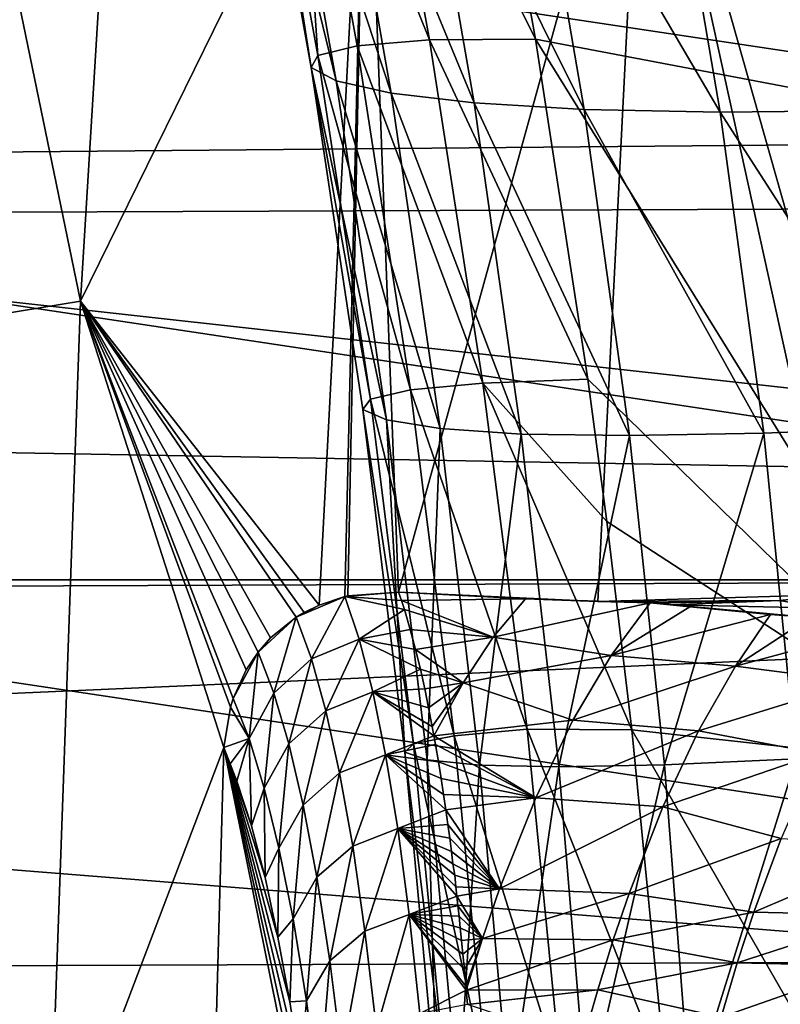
# Model space of a CAD drawing. Header units: metres. Extents: x -160 to 52, y -25 to 25.
# Tile 89 of 166: x -22.06 to -19.96, y 3.08 to 5.8. Entities that reach past the tile are written whole.
import ezdxf

# ---------------------------------------------------------------- set-up
doc = ezdxf.new("R2010")
doc.units = ezdxf.units.M
doc.layers.add('solid_509094_SW0001', color=7, linetype='CONTINUOUS')

msp = doc.modelspace()

# ---------------------------------------------------------------- linework, layer by layer
at = {"layer": 'solid_509094_SW0001'}
for points in [[(-21.746487, 7.469966, 209.113968), (-21.895008, 5.024688, 208.401169), (-22.369272, 7.318911, 209.669647)], [(-21.106997, 6.630644, 208.341766), (-21.895008, 5.024688, 208.401169), (-21.746487, 7.469966, 209.113968)], [(-21.895008, 5.024688, 208.401169), (-22.514791, 4.923085, 208.971252), (-22.369272, 7.318911, 209.669647)], [(-19.623159, 5.556776, 44.663551), (-20.820381, 6.762566, 38.808777), (-19.94128, 7.32616, 44.289997)], [(-159.199997, 7.026679, -23.470743), (-2.2, 7.026679, -23.470743), (-2.2, 4.25438, -24.12779)], [(-159.199997, 4.25438, -24.12779), (-159.199997, 7.026679, -23.470743), (-2.2, 4.25438, -24.12779)], [(-25.547476, 5.406938, 158.113846), (-14.657098, 5.50477, 205.164948), (-24.910534, 6.907792, 157.981125)], [(-24.910534, 6.907792, 157.981125), (-14.657098, 5.50477, 205.164948), (-14.093333, 6.712878, 205.303589)], [(-20.339478, 6.668826, 207.982071), (-19.5175, 6.81249, 207.785721), (-19.591875, 5.534066, 207.428772)], [(-19.623159, 5.556776, 44.663551), (-20.804657, 6.681691, 38.830025), (-20.820381, 6.762566, 38.808777)], [(-21.411369, 6.651367, 33.628117), (-21.303659, 6.677087, 35.203537), (-21.239246, 5.704686, 33.890923)], [(-21.303659, 6.677087, 35.203537), (-21.10181, 6.687989, 36.938061), (-20.930042, 5.747676, 37.184067)], [(-21.303659, 6.677087, 35.203537), (-20.930042, 5.747676, 37.184067), (-21.13064, 5.731235, 35.460396)], [(-21.303659, 6.677087, 35.203537), (-21.13064, 5.731235, 35.460396), (-21.239246, 5.704686, 33.890923)], [(-21.10181, 6.687989, 36.938061), (-20.637011, 5.750009, 39.058334), (-20.930042, 5.747676, 37.184067)], [(-21.10181, 6.687989, 36.938061), (-20.804657, 6.681691, 38.830025), (-20.637011, 5.750009, 39.058334)], [(-19.623159, 5.556776, 44.663551), (-20.637011, 5.750009, 39.058334), (-20.804657, 6.681691, 38.830025)], [(-21.427334, 6.614377, 32.208408), (-21.411369, 6.651367, 33.628117), (-21.257593, 5.671017, 32.473724)], [(-21.411369, 6.651367, 33.628117), (-21.239246, 5.704686, 33.890923), (-21.257593, 5.671017, 32.473724)], [(-21.106997, 6.630644, 208.341766), (-20.339478, 6.668826, 207.982071), (-21.015915, 4.220229, 207.629562)], [(-20.339478, 6.668826, 207.982071), (-20.465136, 4.194269, 207.376862), (-21.015915, 4.220229, 207.629562)], [(-20.339478, 6.668826, 207.982071), (-19.799286, 4.213419, 207.174988), (-20.465136, 4.194269, 207.376862)], [(-20.339478, 6.668826, 207.982071), (-19.650732, 4.236358, 207.146301), (-19.799286, 4.213419, 207.174988)], [(-20.339478, 6.668826, 207.982071), (-19.591875, 5.534066, 207.428772), (-19.650732, 4.236358, 207.146301)], [(-21.106997, 6.630644, 208.341766), (-21.235388, 4.184159, 207.742599), (-21.895008, 5.024688, 208.401169)], [(-21.106997, 6.630644, 208.341766), (-21.164255, 4.207745, 207.707001), (-21.235388, 4.184159, 207.742599)], [(-21.106997, 6.630644, 208.341766), (-21.156622, 4.209568, 207.703125), (-21.164255, 4.207745, 207.707001)], [(-21.106997, 6.630644, 208.341766), (-21.015915, 4.220229, 207.629562), (-21.156622, 4.209568, 207.703125)], [(-21.427334, 6.614377, 32.208408), (-21.257593, 5.671017, 32.473724), (-21.188679, 5.634628, 31.203251)], [(-21.355083, 6.570939, 30.937983), (-21.427334, 6.614377, 32.208408), (-21.188679, 5.634628, 31.203251)], [(-21.355083, 6.570939, 30.937983), (-21.188679, 5.634628, 31.203251), (-21.036709, 5.600756, 30.072517)], [(-21.199268, 6.526617, 29.808939), (-21.355083, 6.570939, 30.937983), (-21.036709, 5.600756, 30.072517)], [(-21.199268, 6.526617, 29.808939), (-21.036709, 5.600756, 30.072517), (-20.807146, 5.573453, 29.072805)], [(-20.965387, 6.485927, 28.811361), (-21.199268, 6.526617, 29.808939), (-20.807146, 5.573453, 29.072805)], [(-20.965387, 6.485927, 28.811361), (-20.807146, 5.573453, 29.072805), (-20.502636, 5.55548, 28.185102)], [(-20.656811, 6.4522, 27.928272), (-20.965387, 6.485927, 28.811361), (-20.502636, 5.55548, 28.185102)], [(-20.656811, 6.4522, 27.928272), (-20.502636, 5.55548, 28.185102), (-20.126307, 5.547827, 27.402426)], [(-20.277176, 6.427195, 27.152336), (-20.656811, 6.4522, 27.928272), (-20.126307, 5.547827, 27.402426)], [(-20.277176, 6.427195, 27.152336), (-20.126307, 5.547827, 27.402426), (-19.682144, 5.552204, 26.717751)], [(-19.830688, 6.413262, 26.475355), (-20.277176, 6.427195, 27.152336), (-19.682144, 5.552204, 26.717751)], [(-17.105173, 5.290547, 245.835892), (-17.179523, 6.302744, 245.47905), (-23.674465, 6.277027, 214.307999)], [(-17.105173, 5.290547, 245.835892), (-23.674465, 6.277027, 214.307999), (-23.748482, 5.264241, 213.952774)], [(-21.13064, 5.731235, 35.460396), (-20.930042, 5.747676, 37.184067), (-20.782585, 4.798331, 37.401745)], [(-20.930042, 5.747676, 37.184067), (-20.637011, 5.750009, 39.058334), (-20.493, 4.809393, 39.257103)], [(-20.930042, 5.747676, 37.184067), (-20.493, 4.809393, 39.257103), (-20.782585, 4.798331, 37.401745)], [(-19.386158, 3.730697, 44.952454), (-20.493, 4.809393, 39.257103), (-20.637011, 5.750009, 39.058334)], [(-19.386158, 3.730697, 44.952454), (-20.637011, 5.750009, 39.058334), (-19.623159, 5.556776, 44.663551)], [(-21.239246, 5.704686, 33.890923), (-21.13064, 5.731235, 35.460396), (-20.983112, 4.779357, 35.688606)], [(-21.13064, 5.731235, 35.460396), (-20.782585, 4.798331, 37.401745), (-20.983112, 4.779357, 35.688606)], [(-21.257593, 5.671017, 32.473724), (-21.239246, 5.704686, 33.890923), (-21.093422, 4.754189, 34.125118)], [(-21.239246, 5.704686, 33.890923), (-20.983112, 4.779357, 35.688606), (-21.093422, 4.754189, 34.125118)], [(-21.257593, 5.671017, 32.473724), (-21.093422, 4.754189, 34.125118), (-21.11459, 4.725266, 32.711269)], [(-21.257593, 5.671017, 32.473724), (-21.11459, 4.725266, 32.711269), (-21.049231, 4.696512, 31.442701)], [(-21.188679, 5.634628, 31.203251), (-21.257593, 5.671017, 32.473724), (-21.049231, 4.696512, 31.442701)], [(-21.188679, 5.634628, 31.203251), (-21.049231, 4.696512, 31.442701), (-20.901373, 4.672727, 30.313513)], [(-21.036709, 5.600756, 30.072517), (-21.188679, 5.634628, 31.203251), (-20.901373, 4.672727, 30.313513)], [(-21.036709, 5.600756, 30.072517), (-20.901373, 4.672727, 30.313513), (-20.676764, 4.657464, 29.316187)], [(-20.807146, 5.573453, 29.072805), (-21.036709, 5.600756, 30.072517), (-20.676764, 4.657464, 29.316187)], [(-20.807146, 5.573453, 29.072805), (-20.676764, 4.657464, 29.316187), (-20.377554, 4.652939, 28.429136)], [(-20.502636, 5.55548, 28.185102), (-20.807146, 5.573453, 29.072805), (-20.377554, 4.652939, 28.429136)], [(-20.502636, 5.55548, 28.185102), (-20.377554, 4.652939, 28.429136), (-20.006325, 4.659519, 27.644753)], [(-20.126307, 5.547827, 27.402426), (-20.502636, 5.55548, 28.185102), (-20.006325, 4.659519, 27.644753)], [(-19.682144, 5.552204, 26.717751), (-20.126307, 5.547827, 27.402426), (-19.566828, 4.678352, 26.95694)], [(-20.126307, 5.547827, 27.402426), (-20.006325, 4.659519, 27.644753), (-19.566828, 4.678352, 26.95694)], [(-25.547476, 5.406938, 158.113846), (-15.096548, 4.247276, 205.050568), (-14.657098, 5.50477, 205.164948)], [(-26.027731, 3.766744, 158.213913), (-15.096548, 4.247276, 205.050568), (-25.547476, 5.406938, 158.113846)], [(-17.043924, 4.257203, 246.129837), (-17.105173, 5.290547, 245.835892), (-23.748482, 5.264241, 213.952774)], [(-17.043924, 4.257203, 246.129837), (-23.748482, 5.264241, 213.952774), (-23.809391, 4.230415, 213.660461)], [(-21.895008, 5.024688, 208.401169), (-21.984589, 2.511389, 207.971252), (-22.514791, 4.923085, 208.971252)], [(-21.895008, 5.024688, 208.401169), (-21.498928, 3.789945, 207.825653), (-21.984589, 2.511389, 207.971252)], [(-21.895008, 5.024688, 208.401169), (-21.473333, 3.926287, 207.835785), (-21.481112, 3.901549, 207.835892)], [(-21.895008, 5.024688, 208.401169), (-21.437393, 4.005261, 207.828598), (-21.473333, 3.926287, 207.835785)], [(-21.895008, 5.024688, 208.401169), (-21.481112, 3.901549, 207.835892), (-21.498928, 3.789945, 207.825653)], [(-21.895008, 5.024688, 208.401169), (-21.404381, 4.05441, 207.817749), (-21.437393, 4.005261, 207.828598)], [(-21.895008, 5.024688, 208.401169), (-21.369825, 4.093632, 207.804291), (-21.404381, 4.05441, 207.817749)], [(-21.895008, 5.024688, 208.401169), (-21.298714, 4.150675, 207.772903), (-21.369825, 4.093632, 207.804291)], [(-21.895008, 5.024688, 208.401169), (-21.27706, 4.163601, 207.762711), (-21.298714, 4.150675, 207.772903)], [(-21.895008, 5.024688, 208.401169), (-21.235388, 4.184159, 207.742599), (-21.27706, 4.163601, 207.762711)], [(-21.984589, 2.511389, 207.971252), (-22.60256, 2.460614, 208.550018), (-22.514791, 4.923085, 208.971252)], [(-20.983112, 4.779357, 35.688606), (-20.782585, 4.798331, 37.401745), (-20.660692, 3.841259, 37.586697)], [(-20.782585, 4.798331, 37.401745), (-20.493, 4.809393, 39.257103), (-20.440235, 4.415647, 39.330643)], [(-20.782585, 4.798331, 37.401745), (-20.370916, 3.838871, 39.428043), (-20.660692, 3.841259, 37.586697)], [(-20.782585, 4.798331, 37.401745), (-20.440235, 4.415647, 39.330643), (-20.370916, 3.838871, 39.428043)], [(-19.386158, 3.730697, 44.952454), (-20.440235, 4.415647, 39.330643), (-20.493, 4.809393, 39.257103)], [(-21.093422, 4.754189, 34.125118), (-20.983112, 4.779357, 35.688606), (-20.862183, 3.822587, 35.882233)], [(-20.983112, 4.779357, 35.688606), (-20.660692, 3.841259, 37.586697), (-20.862183, 3.822587, 35.882233)], [(-21.11459, 4.725266, 32.711269), (-21.093422, 4.754189, 34.125118), (-20.974676, 3.80073, 34.323544)], [(-21.093422, 4.754189, 34.125118), (-20.862183, 3.822587, 35.882233), (-20.974676, 3.80073, 34.323544)], [(-21.11459, 4.725266, 32.711269), (-20.974676, 3.80073, 34.323544), (-20.998629, 3.777604, 32.913029)], [(-21.049231, 4.696512, 31.442701), (-21.11459, 4.725266, 32.711269), (-20.998629, 3.777604, 32.913029)], [(-21.049231, 4.696512, 31.442701), (-20.998629, 3.777604, 32.913029), (-20.936495, 3.756583, 31.647949)], [(-20.901373, 4.672727, 30.313513), (-21.049231, 4.696512, 31.442701), (-20.936495, 3.756583, 31.647949)], [(-20.901373, 4.672727, 30.313513), (-20.936495, 3.756583, 31.647949), (-20.792496, 3.7419, 30.523664)], [(-20.676764, 4.657464, 29.316187), (-20.901373, 4.672727, 30.313513), (-20.792496, 3.7419, 30.523664)], [(-20.676764, 4.657464, 29.316187), (-20.792496, 3.7419, 30.523664), (-20.573122, 3.736566, 29.533743)], [(-20.377554, 4.652939, 28.429136), (-20.676764, 4.657464, 29.316187), (-20.573122, 3.736566, 29.533743)], [(-20.006325, 4.659519, 27.644753), (-20.377554, 4.652939, 28.429136), (-20.280371, 3.742286, 28.653439)], [(-20.006325, 4.659519, 27.644753), (-20.280371, 3.742286, 28.653439), (-19.916239, 3.758975, 27.873274)], [(-19.566828, 4.678352, 26.95694), (-20.006325, 4.659519, 27.644753), (-19.916239, 3.758975, 27.873274)], [(-20.377554, 4.652939, 28.429136), (-20.573122, 3.736566, 29.533743), (-20.280371, 3.742286, 28.653439)], [(-19.386158, 3.730697, 44.952454), (-20.370916, 3.838871, 39.428043), (-20.440235, 4.415647, 39.330643)], [(-159.199997, 4.25438, -24.12779), (-2.2, 4.25438, -24.12779), (-2.2, 1.424548, -24.458549)], [(-159.199997, 1.424548, -24.458549), (-159.199997, 4.25438, -24.12779), (-2.2, 1.424548, -24.458549)], [(-16.996042, 3.206949, 246.359634), (-17.043924, 4.257203, 246.129837), (-23.809391, 4.230415, 213.660461)], [(-26.027731, 3.766744, 158.213913), (-15.417189, 2.921209, 204.962708), (-15.096548, 4.247276, 205.050568)], [(-16.996042, 3.206949, 246.359634), (-23.809391, 4.230415, 213.660461), (-23.856928, 3.17981, 213.432312)], [(-21.164255, 4.207745, 207.707001), (-21.256628, 4.035246, 207.269958), (-21.298714, 4.150675, 207.772903)], [(-21.235388, 4.184159, 207.742599), (-21.164255, 4.207745, 207.707001), (-21.298714, 4.150675, 207.772903)], [(-21.164255, 4.207745, 207.707001), (-21.124886, 4.089933, 207.206528), (-21.256628, 4.035246, 207.269958)], [(-21.164255, 4.207745, 207.707001), (-21.015915, 4.220229, 207.629562), (-21.007969, 4.19682, 207.522598)], [(-21.156622, 4.209568, 207.703125), (-21.015915, 4.220229, 207.629562), (-21.164255, 4.207745, 207.707001)], [(-21.164255, 4.207745, 207.707001), (-21.007969, 4.19682, 207.522598), (-20.999905, 4.171985, 207.414932)], [(-21.164255, 4.207745, 207.707001), (-20.999905, 4.171985, 207.414932), (-21.124886, 4.089933, 207.206528)], [(-21.015915, 4.220229, 207.629562), (-20.465136, 4.194269, 207.376862), (-20.664961, 4.201873, 207.459488)], [(-21.007969, 4.19682, 207.522598), (-21.015915, 4.220229, 207.629562), (-20.664961, 4.201873, 207.459488)], [(-21.007969, 4.19682, 207.522598), (-20.664961, 4.201873, 207.459488), (-20.754705, 4.095758, 207.060776)], [(-20.999905, 4.171985, 207.414932), (-21.007969, 4.19682, 207.522598), (-20.754705, 4.095758, 207.060776)], [(-20.754705, 4.095758, 207.060776), (-20.664961, 4.201873, 207.459488), (-20.319923, 4.190057, 207.322906)], [(-20.664961, 4.201873, 207.459488), (-20.465136, 4.194269, 207.376862), (-20.319923, 4.190057, 207.322906)], [(-19.962894, 4.197406, 207.213593), (-20.465136, 4.194269, 207.376862), (-19.799286, 4.213419, 207.174988)], [(-19.962894, 4.197406, 207.213593), (-20.319923, 4.190057, 207.322906), (-20.465136, 4.194269, 207.376862)], [(-19.962894, 4.197406, 207.213593), (-20.306032, 4.189711, 207.318008), (-20.319923, 4.190057, 207.322906)], [(-19.962894, 4.197406, 207.213593), (-20.258934, 4.184679, 207.28511), (-20.306032, 4.189711, 207.318008)], [(-19.962894, 4.197406, 207.213593), (-19.839588, 4.175983, 207.11647), (-20.258934, 4.184679, 207.28511)], [(-19.962894, 4.197406, 207.213593), (-19.799286, 4.213419, 207.174988), (-19.839588, 4.175983, 207.11647)], [(-21.27706, 4.163601, 207.762711), (-21.235388, 4.184159, 207.742599), (-21.298714, 4.150675, 207.772903)], [(-21.124886, 4.089933, 207.206528), (-20.999905, 4.171985, 207.414932), (-20.983603, 4.117029, 207.194458)], [(-20.983603, 4.117029, 207.194458), (-20.999905, 4.171985, 207.414932), (-20.754705, 4.095758, 207.060776)], [(-20.754705, 4.095758, 207.060776), (-20.319923, 4.190057, 207.322906), (-20.427799, 4.044634, 206.80513)], [(-20.427799, 4.044634, 206.80513), (-20.319923, 4.190057, 207.322906), (-20.210918, 4.179587, 207.251999)], [(-20.427799, 4.044634, 206.80513), (-20.210918, 4.179587, 207.251999), (-19.987465, 4.158565, 207.111694)], [(-20.319923, 4.190057, 207.322906), (-20.258934, 4.184679, 207.28511), (-20.210918, 4.179587, 207.251999)], [(-20.319923, 4.190057, 207.322906), (-20.306032, 4.189711, 207.318008), (-20.258934, 4.184679, 207.28511)], [(-20.258934, 4.184679, 207.28511), (-19.877584, 4.149726, 207.049988), (-19.987465, 4.158565, 207.111694)], [(-19.839588, 4.175983, 207.11647), (-19.877584, 4.149726, 207.049988), (-20.258934, 4.184679, 207.28511)], [(-20.258934, 4.184679, 207.28511), (-19.987465, 4.158565, 207.111694), (-20.210918, 4.179587, 207.251999)], [(-21.298714, 4.150675, 207.772903), (-21.361034, 3.941043, 207.316956), (-21.404381, 4.05441, 207.817749)], [(-21.369825, 4.093632, 207.804291), (-21.298714, 4.150675, 207.772903), (-21.404381, 4.05441, 207.817749)], [(-21.298714, 4.150675, 207.772903), (-21.256628, 4.035246, 207.269958), (-21.361034, 3.941043, 207.316956)], [(-20.427799, 4.044634, 206.80513), (-19.987465, 4.158565, 207.111694), (-20.084641, 4.015216, 206.627487)], [(-20.084641, 4.015216, 206.627487), (-19.987465, 4.158565, 207.111694), (-19.877584, 4.149726, 207.049988)], [(-20.084641, 4.015216, 206.627487), (-19.877584, 4.149726, 207.049988), (-19.642061, 4.134151, 206.932709)], [(-21.124886, 4.089933, 207.206528), (-20.983603, 4.117029, 207.194458), (-20.968906, 4.061772, 206.992828)], [(-20.968906, 4.061772, 206.992828), (-20.983603, 4.117029, 207.194458), (-20.754705, 4.095758, 207.060776)], [(-20.084641, 4.015216, 206.627487), (-19.642061, 4.134151, 206.932709), (-19.748753, 3.972245, 206.414948)], [(-21.124886, 4.089933, 207.206528), (-21.216974, 3.891959, 206.77562), (-21.256628, 4.035246, 207.269958)], [(-21.124886, 4.089933, 207.206528), (-21.087458, 3.944521, 206.713211), (-21.216974, 3.891959, 206.77562)], [(-21.124886, 4.089933, 207.206528), (-20.968906, 4.061772, 206.992828), (-20.955639, 4.006842, 206.808289)], [(-21.124886, 4.089933, 207.206528), (-20.955639, 4.006842, 206.808289), (-21.087458, 3.944521, 206.713211)], [(-20.968906, 4.061772, 206.992828), (-20.754705, 4.095758, 207.060776), (-20.837244, 3.969589, 206.664642)], [(-20.837244, 3.969589, 206.664642), (-20.754705, 4.095758, 207.060776), (-20.427799, 4.044634, 206.80513)], [(-20.955639, 4.006842, 206.808289), (-20.968906, 4.061772, 206.992828), (-20.837244, 3.969589, 206.664642)], [(-21.404381, 4.05441, 207.817749), (-21.429363, 3.815395, 207.34256), (-21.473333, 3.926287, 207.835785)], [(-21.437393, 4.005261, 207.828598), (-21.404381, 4.05441, 207.817749), (-21.473333, 3.926287, 207.835785)], [(-21.404381, 4.05441, 207.817749), (-21.361034, 3.941043, 207.316956), (-21.429363, 3.815395, 207.34256)], [(-21.256628, 4.035246, 207.269958), (-21.319685, 3.800449, 206.825668), (-21.361034, 3.941043, 207.316956)], [(-21.256628, 4.035246, 207.269958), (-21.216974, 3.891959, 206.77562), (-21.319685, 3.800449, 206.825668)], [(-20.837244, 3.969589, 206.664642), (-20.427799, 4.044634, 206.80513), (-20.533651, 3.865548, 206.297104)], [(-20.533651, 3.865548, 206.297104), (-20.427799, 4.044634, 206.80513), (-20.084641, 4.015216, 206.627487)], [(-21.087458, 3.944521, 206.713211), (-20.955639, 4.006842, 206.808289), (-20.94364, 3.952714, 206.639236)], [(-20.94364, 3.952714, 206.639236), (-20.955639, 4.006842, 206.808289), (-20.837244, 3.969589, 206.664642)], [(-20.533651, 3.865548, 206.297104), (-20.084641, 4.015216, 206.627487), (-20.186184, 3.836815, 206.140152)], [(-20.186184, 3.836815, 206.140152), (-20.084641, 4.015216, 206.627487), (-19.748753, 3.972245, 206.414948)], [(-21.087458, 3.944521, 206.713211), (-20.94364, 3.952714, 206.639236), (-20.932766, 3.899757, 206.484268)], [(-20.932766, 3.899757, 206.484268), (-20.94364, 3.952714, 206.639236), (-20.837244, 3.969589, 206.664642)], [(-20.932766, 3.899757, 206.484268), (-20.837244, 3.969589, 206.664642), (-20.922895, 3.848253, 206.342072)], [(-20.922895, 3.848253, 206.342072), (-20.837244, 3.969589, 206.664642), (-20.918221, 3.822639, 206.274185)], [(-20.918221, 3.822639, 206.274185), (-20.837244, 3.969589, 206.664642), (-20.533651, 3.865548, 206.297104)], [(-20.186184, 3.836815, 206.140152), (-19.748753, 3.972245, 206.414948), (-19.854975, 3.77396, 205.905151)], [(-21.481112, 3.901549, 207.835892), (-21.473333, 3.926287, 207.835785), (-21.429363, 3.815395, 207.34256)], [(-21.361034, 3.941043, 207.316956), (-21.387165, 3.677626, 206.858261), (-21.429363, 3.815395, 207.34256)], [(-21.361034, 3.941043, 207.316956), (-21.319685, 3.800449, 206.825668), (-21.387165, 3.677626, 206.858261)], [(-21.087458, 3.944521, 206.713211), (-21.179003, 3.7198, 206.289566), (-21.216974, 3.891959, 206.77562)], [(-21.087458, 3.944521, 206.713211), (-21.051748, 3.770314, 206.227936), (-21.179003, 3.7198, 206.289566)], [(-21.087458, 3.944521, 206.713211), (-20.922895, 3.848253, 206.342072), (-20.918221, 3.822639, 206.274185)], [(-21.087458, 3.944521, 206.713211), (-20.918221, 3.822639, 206.274185), (-21.051748, 3.770314, 206.227936)], [(-21.087458, 3.944521, 206.713211), (-20.932766, 3.899757, 206.484268), (-20.922895, 3.848253, 206.342072)], [(-21.498928, 3.789945, 207.825653), (-21.481112, 3.901549, 207.835892), (-21.429363, 3.815395, 207.34256)], [(-21.216974, 3.891959, 206.77562), (-21.27998, 3.63123, 206.34285), (-21.319685, 3.800449, 206.825668)], [(-21.216974, 3.891959, 206.77562), (-21.179003, 3.7198, 206.289566), (-21.27998, 3.63123, 206.34285)], [(-20.918221, 3.822639, 206.274185), (-20.533651, 3.865548, 206.297104), (-20.636738, 3.651451, 205.802368)], [(-20.862183, 3.822587, 35.882233), (-20.660692, 3.841259, 37.586697), (-20.565504, 2.878686, 37.734642)], [(-20.660692, 3.841259, 37.586697), (-20.276114, 2.873252, 39.563175), (-20.565504, 2.878686, 37.734642)], [(-20.660692, 3.841259, 37.586697), (-20.370916, 3.838871, 39.428043), (-20.276114, 2.873252, 39.563175)], [(-20.636738, 3.651451, 205.802368), (-20.533651, 3.865548, 206.297104), (-20.186184, 3.836815, 206.140152)], [(-21.481421, 3.744992, 207.630859), (-21.498928, 3.789945, 207.825653), (-21.429363, 3.815395, 207.34256)], [(-21.481421, 3.744992, 207.630859), (-21.429363, 3.815395, 207.34256), (-21.462881, 3.697217, 207.425323)], [(-21.429363, 3.815395, 207.34256), (-21.422682, 3.573813, 206.973282), (-21.462881, 3.697217, 207.425323)], [(-21.429363, 3.815395, 207.34256), (-21.387165, 3.677626, 206.858261), (-21.422682, 3.573813, 206.973282)], [(-21.051748, 3.770314, 206.227936), (-20.918221, 3.822639, 206.274185), (-20.913918, 3.798398, 206.211517)], [(-20.974676, 3.80073, 34.323544), (-20.862183, 3.822587, 35.882233), (-20.768736, 2.862745, 36.035645)], [(-20.913918, 3.798398, 206.211517), (-20.918221, 3.822639, 206.274185), (-20.636738, 3.651451, 205.802368)], [(-20.862183, 3.822587, 35.882233), (-20.565504, 2.878686, 37.734642), (-20.768736, 2.862745, 36.035645)], [(-20.636738, 3.651451, 205.802368), (-20.186184, 3.836815, 206.140152), (-20.285034, 3.625771, 205.665741)], [(-19.239134, 1.869086, 45.137527), (-20.276114, 2.873252, 39.563175), (-20.370916, 3.838871, 39.428043)], [(-19.239134, 1.869086, 45.137527), (-20.370916, 3.838871, 39.428043), (-19.386158, 3.730697, 44.952454)], [(-20.285034, 3.625771, 205.665741), (-20.186184, 3.836815, 206.140152), (-19.854975, 3.77396, 205.905151)], [(-21.984589, 2.511389, 207.971252), (-21.498928, 3.789945, 207.825653), (-21.544868, 2.116915, 207.605179)], [(-21.544868, 2.116915, 207.605179), (-21.498928, 3.789945, 207.825653), (-21.238968, 2.505278, 204.797409)], [(-21.498928, 3.789945, 207.825653), (-21.422682, 3.573813, 206.973282), (-21.384924, 3.430406, 206.540787)], [(-21.481421, 3.744992, 207.630859), (-21.422682, 3.573813, 206.973282), (-21.498928, 3.789945, 207.825653)], [(-21.498928, 3.789945, 207.825653), (-21.384924, 3.430406, 206.540787), (-21.34936, 3.265475, 206.125916)], [(-21.498928, 3.789945, 207.825653), (-21.34936, 3.265475, 206.125916), (-21.316854, 3.087041, 205.741364)], [(-21.498928, 3.789945, 207.825653), (-21.316854, 3.087041, 205.741364), (-21.287579, 2.897473, 205.390121)], [(-21.498928, 3.789945, 207.825653), (-21.287579, 2.897473, 205.390121), (-21.261648, 2.703153, 205.075699)], [(-21.498928, 3.789945, 207.825653), (-21.261648, 2.703153, 205.075699), (-21.238968, 2.505278, 204.797409)], [(-21.319685, 3.800449, 206.825668), (-21.346575, 3.51179, 206.382645), (-21.387165, 3.677626, 206.858261)], [(-21.319685, 3.800449, 206.825668), (-21.27998, 3.63123, 206.34285), (-21.346575, 3.51179, 206.382645)], [(-21.051748, 3.770314, 206.227936), (-20.913918, 3.798398, 206.211517), (-20.905741, 3.750327, 206.091553)], [(-20.998629, 3.777604, 32.913029), (-20.974676, 3.80073, 34.323544), (-20.883509, 2.845671, 34.479408)], [(-20.974676, 3.80073, 34.323544), (-20.768736, 2.862745, 36.035645), (-20.883509, 2.845671, 34.479408)], [(-20.905741, 3.750327, 206.091553), (-20.913918, 3.798398, 206.211517), (-20.636738, 3.651451, 205.802368)], [(-26.333057, 1.971099, 158.277527), (-15.417189, 2.921209, 204.962708), (-26.027731, 3.766744, 158.213913)], [(-21.051748, 3.770314, 206.227936), (-21.142818, 3.517337, 205.813675), (-21.179003, 3.7198, 206.289566)], [(-21.051748, 3.770314, 206.227936), (-21.017876, 3.565809, 205.752655), (-21.142818, 3.517337, 205.813675)], [(-21.051748, 3.770314, 206.227936), (-20.905741, 3.750327, 206.091553), (-20.898287, 3.704149, 205.981247)], [(-21.051748, 3.770314, 206.227936), (-20.898287, 3.704149, 205.981247), (-20.891487, 3.659937, 205.87973)], [(-21.051748, 3.770314, 206.227936), (-20.891487, 3.659937, 205.87973), (-20.885283, 3.617701, 205.786224)], [(-21.051748, 3.770314, 206.227936), (-20.885283, 3.617701, 205.786224), (-21.017876, 3.565809, 205.752655)], [(-20.998629, 3.777604, 32.913029), (-20.883509, 2.845671, 34.479408), (-20.909727, 2.828885, 33.071384)], [(-20.936495, 3.756583, 31.647949), (-20.998629, 3.777604, 32.913029), (-20.909727, 2.828885, 33.071384)], [(-20.285034, 3.625771, 205.665741), (-19.854975, 3.77396, 205.905151), (-19.957994, 3.538823, 205.410736)], [(-19.916239, 3.758975, 27.873274), (-20.280371, 3.742286, 28.653439), (-20.209919, 2.821451, 28.850792)], [(-19.916239, 3.758975, 27.873274), (-20.209919, 2.821451, 28.850792), (-19.855244, 2.843149, 28.081379)], [(-21.481421, 3.744992, 207.630859), (-21.462881, 3.697217, 207.425323), (-21.422682, 3.573813, 206.973282)], [(-20.936495, 3.756583, 31.647949), (-20.909727, 2.828885, 33.071384), (-20.849964, 2.815121, 31.81093)], [(-20.792496, 3.7419, 30.523664), (-20.936495, 3.756583, 31.647949), (-20.849964, 2.815121, 31.81093)], [(-20.898287, 3.704149, 205.981247), (-20.905741, 3.750327, 206.091553), (-20.636738, 3.651451, 205.802368)], [(-20.792496, 3.7419, 30.523664), (-20.849964, 2.815121, 31.81093), (-20.709124, 2.807884, 30.694887)], [(-20.573122, 3.736566, 29.533743), (-20.792496, 3.7419, 30.523664), (-20.709124, 2.807884, 30.694887)], [(-20.573122, 3.736566, 29.533743), (-20.709124, 2.807884, 30.694887), (-20.495008, 2.809582, 29.717686)], [(-20.280371, 3.742286, 28.653439), (-20.573122, 3.736566, 29.533743), (-20.495008, 2.809582, 29.717686)], [(-20.280371, 3.742286, 28.653439), (-20.495008, 2.809582, 29.717686), (-20.209919, 2.821451, 28.850792)], [(-21.179003, 3.7198, 206.289566), (-21.242018, 3.432001, 205.870422), (-21.27998, 3.63123, 206.34285)], [(-21.179003, 3.7198, 206.289566), (-21.142818, 3.517337, 205.813675), (-21.242018, 3.432001, 205.870422)], [(-20.891487, 3.659937, 205.87973), (-20.898287, 3.704149, 205.981247), (-20.636738, 3.651451, 205.802368)], [(-21.387165, 3.677626, 206.858261), (-21.384924, 3.430406, 206.540787), (-21.422682, 3.573813, 206.973282)], [(-21.387165, 3.677626, 206.858261), (-21.346575, 3.51179, 206.382645), (-21.384924, 3.430406, 206.540787)], [(-20.885283, 3.617701, 205.786224), (-20.891487, 3.659937, 205.87973), (-20.636738, 3.651451, 205.802368)], [(-20.885283, 3.617701, 205.786224), (-20.636738, 3.651451, 205.802368), (-20.736837, 3.399131, 205.32196)], [(-20.736837, 3.399131, 205.32196), (-20.636738, 3.651451, 205.802368), (-20.285034, 3.625771, 205.665741)], [(-21.27998, 3.63123, 206.34285), (-21.30769, 3.316544, 205.917603), (-21.346575, 3.51179, 206.382645)], [(-21.27998, 3.63123, 206.34285), (-21.242018, 3.432001, 205.870422), (-21.30769, 3.316544, 205.917603)], [(-20.736837, 3.399131, 205.32196), (-20.285034, 3.625771, 205.665741), (-20.378542, 3.386033, 205.216965)], [(-20.378542, 3.386033, 205.216965), (-20.285034, 3.625771, 205.665741), (-19.957994, 3.538823, 205.410736)], [(-21.017876, 3.565809, 205.752655), (-20.885283, 3.617701, 205.786224), (-20.879648, 3.577393, 205.699982)], [(-20.879648, 3.577393, 205.699982), (-20.885283, 3.617701, 205.786224), (-20.736837, 3.399131, 205.32196)], [(-21.017876, 3.565809, 205.752655), (-20.879648, 3.577393, 205.699982), (-20.874346, 3.5392, 205.620804)], [(-20.874346, 3.5392, 205.620804), (-20.879648, 3.577393, 205.699982), (-20.736837, 3.399131, 205.32196)], [(-21.017876, 3.565809, 205.752655), (-21.108778, 3.282011, 205.351852), (-21.142818, 3.517337, 205.813675)], [(-21.017876, 3.565809, 205.752655), (-20.986275, 3.328202, 205.291107), (-21.108778, 3.282011, 205.351852)], [(-21.017876, 3.565809, 205.752655), (-20.874346, 3.5392, 205.620804), (-20.869823, 3.502523, 205.547058)], [(-21.017876, 3.565809, 205.752655), (-20.869823, 3.502523, 205.547058), (-20.865538, 3.468185, 205.479691)], [(-21.017876, 3.565809, 205.752655), (-20.865538, 3.468185, 205.479691), (-20.860838, 3.437355, 205.420395)], [(-21.017876, 3.565809, 205.752655), (-20.860838, 3.437355, 205.420395), (-20.858068, 3.40503, 205.360229)], [(-21.017876, 3.565809, 205.752655), (-20.858068, 3.40503, 205.360229), (-20.854868, 3.378762, 205.311981)], [(-21.017876, 3.565809, 205.752655), (-20.854868, 3.378762, 205.311981), (-20.986275, 3.328202, 205.291107)], [(-21.142818, 3.517337, 205.813675), (-21.206102, 3.200507, 205.412399), (-21.242018, 3.432001, 205.870422)], [(-21.142818, 3.517337, 205.813675), (-21.108778, 3.282011, 205.351852), (-21.206102, 3.200507, 205.412399)], [(-20.869823, 3.502523, 205.547058), (-20.874346, 3.5392, 205.620804), (-20.736837, 3.399131, 205.32196)], [(-20.378542, 3.386033, 205.216965), (-19.957994, 3.538823, 205.410736), (-20.033407, 3.334799, 205.048798)], [(-19.602654, 3.519619, 205.29155), (-20.033407, 3.334799, 205.048798), (-19.957994, 3.538823, 205.410736)], [(-19.673065, 3.326835, 204.953629), (-20.033407, 3.334799, 205.048798), (-19.602654, 3.519619, 205.29155)], [(-21.346575, 3.51179, 206.382645), (-21.34936, 3.265475, 206.125916), (-21.384924, 3.430406, 206.540787)], [(-21.346575, 3.51179, 206.382645), (-21.30769, 3.316544, 205.917603), (-21.34936, 3.265475, 206.125916)], [(-20.865538, 3.468185, 205.479691), (-20.869823, 3.502523, 205.547058), (-20.736837, 3.399131, 205.32196)], [(-20.860838, 3.437355, 205.420395), (-20.865538, 3.468185, 205.479691), (-20.736837, 3.399131, 205.32196)], [(-21.242018, 3.432001, 205.870422), (-21.27079, 3.08997, 205.467392), (-21.30769, 3.316544, 205.917603)], [(-21.242018, 3.432001, 205.870422), (-21.206102, 3.200507, 205.412399), (-21.27079, 3.08997, 205.467392)], [(-20.858068, 3.40503, 205.360229), (-20.860838, 3.437355, 205.420395), (-20.736837, 3.399131, 205.32196)], [(-20.854868, 3.378762, 205.311981), (-20.858068, 3.40503, 205.360229), (-20.736837, 3.399131, 205.32196)], [(-20.986275, 3.328202, 205.291107), (-20.854868, 3.378762, 205.311981), (-20.851774, 3.352549, 205.264908)], [(-20.854868, 3.378762, 205.311981), (-20.736837, 3.399131, 205.32196), (-20.783953, 3.262072, 205.09584)], [(-20.851774, 3.352549, 205.264908), (-20.854868, 3.378762, 205.311981), (-20.783953, 3.262072, 205.09584)], [(-20.783953, 3.262072, 205.09584), (-20.736837, 3.399131, 205.32196), (-20.378542, 3.386033, 205.216965)], [(-20.783953, 3.262072, 205.09584), (-20.378542, 3.386033, 205.216965), (-20.422159, 3.258076, 205.007629)], [(-20.422159, 3.258076, 205.007629), (-20.378542, 3.386033, 205.216965), (-20.033407, 3.334799, 205.048798)], [(-20.986275, 3.328202, 205.291107), (-20.851774, 3.352549, 205.264908), (-20.848799, 3.323357, 205.213577)], [(-20.848799, 3.323357, 205.213577), (-20.851774, 3.352549, 205.264908), (-20.783953, 3.262072, 205.09584)], [(-20.986275, 3.328202, 205.291107), (-21.077206, 3.011264, 204.909042), (-21.108778, 3.282011, 205.351852)], [(-20.986275, 3.328202, 205.291107), (-20.957243, 3.054938, 204.848114), (-21.077206, 3.011264, 204.909042)], [(-20.986275, 3.328202, 205.291107), (-20.8297, 3.130332, 204.898163), (-20.828716, 3.119489, 204.881577)], [(-20.986275, 3.328202, 205.291107), (-20.828716, 3.119489, 204.881577), (-20.957243, 3.054938, 204.848114)], [(-20.986275, 3.328202, 205.291107), (-20.833981, 3.176539, 204.970062), (-20.8297, 3.130332, 204.898163)], [(-20.986275, 3.328202, 205.291107), (-20.848799, 3.323357, 205.213577), (-20.845407, 3.291543, 205.158783)], [(-20.986275, 3.328202, 205.291107), (-20.845407, 3.291543, 205.158783), (-20.841818, 3.256688, 205.100037)], [(-20.986275, 3.328202, 205.291107), (-20.841818, 3.256688, 205.100037), (-20.838017, 3.218494, 205.037231)], [(-20.986275, 3.328202, 205.291107), (-20.838017, 3.218494, 205.037231), (-20.833981, 3.176539, 204.970062)], [(-20.845407, 3.291543, 205.158783), (-20.848799, 3.323357, 205.213577), (-20.783953, 3.262072, 205.09584)], [(-20.422159, 3.258076, 205.007629), (-20.033407, 3.334799, 205.048798), (-20.079395, 3.19434, 204.828094)], [(-19.673065, 3.326835, 204.953629), (-20.079395, 3.19434, 204.828094), (-20.033407, 3.334799, 205.048798)], [(-19.718809, 3.18612, 204.734085), (-20.079395, 3.19434, 204.828094), (-19.673065, 3.326835, 204.953629)], [(-21.30769, 3.316544, 205.917603), (-21.316854, 3.087041, 205.741364), (-21.34936, 3.265475, 206.125916)], [(-21.30769, 3.316544, 205.917603), (-21.27079, 3.08997, 205.467392), (-21.316854, 3.087041, 205.741364)], [(-21.108778, 3.282011, 205.351852), (-21.172558, 2.934381, 204.973923), (-21.206102, 3.200507, 205.412399)], [(-21.108778, 3.282011, 205.351852), (-21.077206, 3.011264, 204.909042), (-21.172558, 2.934381, 204.973923)], [(-20.841818, 3.256688, 205.100037), (-20.845407, 3.291543, 205.158783), (-20.783953, 3.262072, 205.09584)], [(-20.838017, 3.218494, 205.037231), (-20.841818, 3.256688, 205.100037), (-20.783953, 3.262072, 205.09584)], [(-20.833981, 3.176539, 204.970062), (-20.838017, 3.218494, 205.037231), (-20.783953, 3.262072, 205.09584)], [(-20.833981, 3.176539, 204.970062), (-20.783953, 3.262072, 205.09584), (-20.8297, 3.130332, 204.898163)], [(-20.8297, 3.130332, 204.898163), (-20.783953, 3.262072, 205.09584), (-20.828716, 3.119489, 204.881577)], [(-20.828716, 3.119489, 204.881577), (-20.783953, 3.262072, 205.09584), (-20.422159, 3.258076, 205.007629)], [(-20.828716, 3.119489, 204.881577), (-20.422159, 3.258076, 205.007629), (-20.465227, 3.120146, 204.800934)], [(-20.465227, 3.120146, 204.800934), (-20.422159, 3.258076, 205.007629), (-20.079395, 3.19434, 204.828094)], [(-16.961723, 2.144112, 246.524338), (-16.996042, 3.206949, 246.359634), (-23.856928, 3.17981, 213.432312)], [(-21.206102, 3.200507, 205.412399), (-21.236191, 2.83004, 205.037292), (-21.27079, 3.08997, 205.467392)], [(-21.206102, 3.200507, 205.412399), (-21.172558, 2.934381, 204.973923), (-21.236191, 2.83004, 205.037292)], [(-20.465227, 3.120146, 204.800934), (-20.079395, 3.19434, 204.828094), (-20.124128, 3.044376, 204.613403)], [(-19.718809, 3.18612, 204.734085), (-20.124128, 3.044376, 204.613403), (-20.079395, 3.19434, 204.828094)], [(-16.961723, 2.144112, 246.524338), (-23.856928, 3.17981, 213.432312), (-23.890896, 2.116662, 213.269287)], [(-19.763248, 3.036134, 204.520813), (-20.124128, 3.044376, 204.613403), (-19.718809, 3.18612, 204.734085)], [(-20.957243, 3.054938, 204.848114), (-20.828716, 3.119489, 204.881577), (-20.825146, 3.079395, 204.821259)], [(-20.825146, 3.079395, 204.821259), (-20.828716, 3.119489, 204.881577), (-20.465227, 3.120146, 204.800934)], [(-20.825146, 3.079395, 204.821259), (-20.465227, 3.120146, 204.800934), (-20.507086, 2.973648, 204.600052)], [(-20.507086, 2.973648, 204.600052), (-20.465227, 3.120146, 204.800934), (-20.124128, 3.044376, 204.613403)], [(-21.27079, 3.08997, 205.467392), (-21.287579, 2.897473, 205.390121), (-21.316854, 3.087041, 205.741364)], [(-21.27079, 3.08997, 205.467392), (-21.236191, 2.83004, 205.037292), (-21.287579, 2.897473, 205.390121)]]:
    msp.add_3dface(points, dxfattribs=at)

doc.saveas('drawing.dxf')
